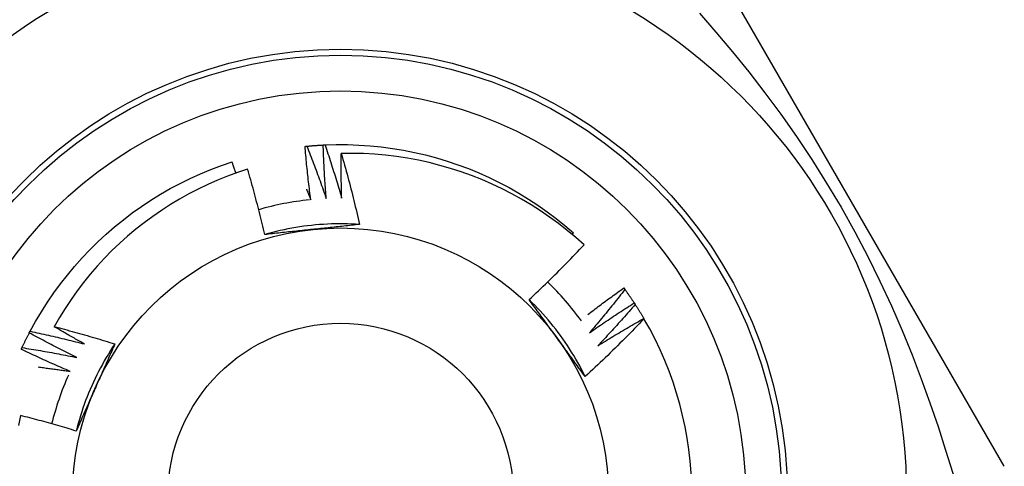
# Model space of a CAD drawing. Header units: inches. Extents: x 4 to 114, y 7 to 59.
# Tile 42 of 55: x 26.22 to 26.545, y 38.111 to 38.258. Entities that reach past the tile are written whole.
import ezdxf

# ---------------------------------------------------------------- set-up
doc = ezdxf.new("R2010")
doc.units = ezdxf.units.IN
doc.header["$MEASUREMENT"] = 0
doc.layers.add('Visible Edges(ANSI)', color=7, linetype='Continuous', lineweight=25)
doc.layers.add('Visible Tangent Edges(ANSI)', color=7, linetype='Continuous', lineweight=25)

msp = doc.modelspace()

# ---------------------------------------------------------------- linework, layer by layer
at = {"layer": 'Visible Edges(ANSI)'}
for p, q in [((26.54539100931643, 38.1109009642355), (26.44424119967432, 38.28609756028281)), ((26.40257551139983, 38.18751126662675), (26.40301816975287, 38.18802840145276)), ((26.4196395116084, 38.16982369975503), (26.41999567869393, 38.16933627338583)), ((26.42308253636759, 38.16487301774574), (26.42341292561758, 38.16436775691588)), ((26.42626395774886, 38.15975029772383), (26.42631242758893, 38.15966746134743)), ((26.22317657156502, 38.15497790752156), (26.22345822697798, 38.15551186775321))]:
    msp.add_line(p, q, dxfattribs=at)
at = {"layer": 'Visible Edges(ANSI)', "flags": 128}
for points in [[(26.31428846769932, 38.21660369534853), (26.31431349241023, 38.21660624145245), (26.31433851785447, 38.21660877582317), (26.31436354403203, 38.2166113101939), (26.31438857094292, 38.21661383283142), (26.3144135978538, 38.21661635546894), (26.31443862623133, 38.21661887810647), (26.31446365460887, 38.2166213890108), (26.31448868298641, 38.21662388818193), (26.3145137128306, 38.21662638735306), (26.31453874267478, 38.21662888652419), (26.31456377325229, 38.21663137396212), (26.31458880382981, 38.21663386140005), (26.31461383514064, 38.21663633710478), (26.31463886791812, 38.21663881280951), (26.31466389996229, 38.21664127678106), (26.3146889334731, 38.21664374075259), (26.31471396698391, 38.21664619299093), (26.31473900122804, 38.21664864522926), (26.3147640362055, 38.21665108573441), (26.31478907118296, 38.21665352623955), (26.31481410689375, 38.21665596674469), (26.31483914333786, 38.21665839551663), (26.3148641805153, 38.21666082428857), (26.31488921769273, 38.21666324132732)], [(26.31618976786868, 38.1989910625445), (26.31609397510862, 38.19972259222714), (26.3159996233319, 38.20045434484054), (26.31590671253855, 38.20118630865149), (26.31581524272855, 38.20191848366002), (26.31572521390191, 38.20265086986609), (26.31563662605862, 38.20338346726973), (26.31554947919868, 38.20411626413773), (26.31546377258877, 38.2048492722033), (26.31537950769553, 38.20558247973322), (26.31529668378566, 38.20631588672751), (26.31521530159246, 38.20704949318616), (26.31513535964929, 38.20778328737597), (26.31505685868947, 38.20851729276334), (26.31497979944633, 38.20925148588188), (26.31490418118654, 38.20998586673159), (26.31483000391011, 38.21072044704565), (26.31475726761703, 38.21145521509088), (26.31468597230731, 38.21219015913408), (26.31461611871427, 38.21292530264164), (26.31454770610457, 38.21366062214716), (26.31448073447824, 38.21439611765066), (26.31441520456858, 38.21513180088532), (26.31435111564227, 38.21586766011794), (26.31428846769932, 38.21660369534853)], [(26.31488921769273, 38.21666324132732), (26.31511432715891, 38.21668473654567), (26.31533947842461, 38.21670579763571), (26.31556467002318, 38.21672641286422), (26.31578990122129, 38.21674660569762), (26.31601517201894, 38.21676634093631), (26.31624048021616, 38.21678565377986), (26.31646582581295, 38.21680452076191), (26.31669120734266, 38.21682295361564), (26.31691662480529, 38.21684094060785), (26.31714207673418, 38.21685849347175), (26.31736756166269, 38.21687560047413), (26.31759308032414, 38.21689227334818), (26.31781863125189, 38.21690851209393), (26.31804421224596, 38.21692430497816), (26.318269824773, 38.21693965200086), (26.31849546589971, 38.21695457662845), (26.31872113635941, 38.21696904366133), (26.31894683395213, 38.21698308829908), (26.31917255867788, 38.21699668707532), (26.31939830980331, 38.21700983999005), (26.3196240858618, 38.21702255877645), (26.31984988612, 38.21703484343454), (26.32007570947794, 38.21704668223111), (26.32030155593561, 38.21705807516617)], [(26.31488921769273, 38.21666324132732), (26.3151715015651, 38.21594920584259), (26.3154524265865, 38.21523458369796), (26.31573198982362, 38.21451939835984), (26.31601019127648, 38.21380363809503), (26.3162870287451, 38.21308730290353), (26.31656250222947, 38.21237039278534), (26.3168366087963, 38.21165291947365), (26.31710934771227, 38.21093488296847), (26.31738071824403, 38.2102162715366), (26.31765071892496, 38.20949710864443), (26.31791934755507, 38.20877737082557), (26.31818660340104, 38.20805708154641), (26.31845248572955, 38.20733622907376), (26.31871699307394, 38.20661482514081), (26.31898012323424, 38.20589285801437), (26.31924187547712, 38.20517035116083), (26.31950224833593, 38.2044472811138), (26.31976124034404, 38.20372365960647), (26.32001885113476, 38.20299949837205), (26.3202750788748, 38.20227478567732), (26.32052992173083, 38.20154952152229), (26.32078337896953, 38.20082372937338), (26.32103544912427, 38.20009738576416), (26.32128613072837, 38.19937049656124)], [(26.32030155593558, 38.21705807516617), (26.32032667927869, 38.21705931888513), (26.32035180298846, 38.2170605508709), (26.32037692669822, 38.21706178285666), (26.32040205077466, 38.21706301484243), (26.32042717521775, 38.2170642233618), (26.32045229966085, 38.21706544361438), (26.32047742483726, 38.21706665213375), (26.32050254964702, 38.21706784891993), (26.3205276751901, 38.2170690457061), (26.32055280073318, 38.21707024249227), (26.32057792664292, 38.21707142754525), (26.32060305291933, 38.21707261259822), (26.3206281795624, 38.21707378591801), (26.32065330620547, 38.21707495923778), (26.3206784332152, 38.21707612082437), (26.32070356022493, 38.21707728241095), (26.32072868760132, 38.21707843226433), (26.32075381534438, 38.21707958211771), (26.32077894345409, 38.2170807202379), (26.32080407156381, 38.21708185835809), (26.32082920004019, 38.21708299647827), (26.32085432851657, 38.21708412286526), (26.32087945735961, 38.21708523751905), (26.32090458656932, 38.21708635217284)], [(26.32128613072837, 38.19937049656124), (26.32122843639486, 38.20010602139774), (26.32117219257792, 38.200841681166), (26.32111739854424, 38.20157748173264), (26.32106405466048, 38.20231341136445), (26.32101216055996, 38.20304948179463), (26.32096171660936, 38.20378569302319), (26.32091272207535, 38.20452202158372), (26.32086517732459, 38.20525849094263), (26.32081908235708, 38.20599507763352), (26.32077443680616, 38.20673180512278), (26.32073124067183, 38.20746863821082), (26.32068949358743, 38.20820560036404), (26.32064919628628, 38.20894269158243), (26.32061034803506, 38.2096798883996), (26.32057294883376, 38.21041721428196), (26.32053699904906, 38.21115464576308), (26.32050249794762, 38.21189219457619), (26.32046944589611, 38.21262986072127), (26.32043784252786, 38.21336763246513), (26.32040768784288, 38.21410550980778), (26.32037898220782, 38.2148435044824), (26.32035172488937, 38.21558159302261), (26.32032591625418, 38.2163197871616), (26.32030155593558, 38.21705807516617)], [(26.32090458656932, 38.21708635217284), (26.32462318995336, 38.21719141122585), (26.32834325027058, 38.2171773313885), (26.33206095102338, 38.2170441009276), (26.33577247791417, 38.21679188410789), (26.33947402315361, 38.21642092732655), (26.34316178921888, 38.21593161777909), (26.34683199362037, 38.21532444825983), (26.35048086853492, 38.21460004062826), (26.35410467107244, 38.2137591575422), (26.35769968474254, 38.21280263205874), (26.36126222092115, 38.21173147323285), (26.36478862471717, 38.21054677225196), (26.36827527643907, 38.20924972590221), (26.37171860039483, 38.20784169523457), (26.37511506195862, 38.20632409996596), (26.37846117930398, 38.20469851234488), (26.38175352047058, 38.20296658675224), (26.38498870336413, 38.20113010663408), (26.38816340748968, 38.19919096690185), (26.39127438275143, 38.19715114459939), (26.39431843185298, 38.19501272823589), (26.39729243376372, 38.19277792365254), (26.40019334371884, 38.19044901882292), (26.40301816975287, 38.18802840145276)], [(26.32090458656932, 38.21708635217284), (26.32114942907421, 38.21635863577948), (26.3213928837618, 38.21563040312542), (26.32163494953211, 38.21490166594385), (26.32187562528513, 38.21417242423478), (26.32211490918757, 38.2134426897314), (26.32235280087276, 38.21271245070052), (26.32258929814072, 38.21198171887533), (26.32282440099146, 38.21125049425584), (26.32305810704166, 38.21051876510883), (26.32329041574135, 38.20978655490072), (26.32352132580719, 38.2090538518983), (26.32375083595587, 38.20832065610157), (26.32397894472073, 38.20758697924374), (26.32420565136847, 38.2068528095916), (26.32443095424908, 38.20611817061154), (26.32465485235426, 38.20538303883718), (26.32487734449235, 38.20464743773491), (26.32509842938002, 38.20391134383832), (26.32531810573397, 38.20317478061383), (26.32553637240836, 38.20243774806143), (26.32575322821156, 38.20170024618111), (26.32596867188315, 38.20096226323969), (26.32618270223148, 38.20022382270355), (26.32639531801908, 38.1994849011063)], [(26.22345822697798, 38.15551186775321), (26.22525480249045, 38.15876937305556), (26.22715479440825, 38.16196767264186), (26.22915623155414, 38.16510348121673), (26.23125706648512, 38.16817358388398), (26.23345515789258, 38.17117482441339), (26.23574823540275, 38.17410413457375), (26.23813395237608, 38.17695849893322), (26.24060986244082, 38.17973499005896), (26.24317341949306, 38.1824307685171), (26.24582200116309, 38.18504305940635), (26.24855289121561, 38.18756918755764), (26.25136327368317, 38.19000655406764), (26.25425027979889, 38.19235266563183), (26.25721094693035, 38.19460511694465), (26.2602422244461, 38.19676159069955), (26.26334102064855, 38.19881987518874), (26.26650413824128, 38.20077786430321), (26.2697283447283, 38.20263353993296), (26.27301032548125, 38.20438501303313), (26.27634671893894, 38.20603046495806), (26.27973409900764, 38.20756822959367), (26.28316898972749, 38.20899671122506), (26.28664786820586, 38.2103144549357), (26.29016716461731, 38.21152011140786)], [(26.29142790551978, 38.20779401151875), (26.29137616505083, 38.20794949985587), (26.29132435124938, 38.2081049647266), (26.29127247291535, 38.20826041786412), (26.29122052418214, 38.20841584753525), (26.29116850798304, 38.20857125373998), (26.29111642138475, 38.20872664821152), (26.29106426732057, 38.20888200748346), (26.2910120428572, 38.2090373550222), (26.29095975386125, 38.20919267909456), (26.29090739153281, 38.20934799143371), (26.29085496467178, 38.20950328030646), (26.29080246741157, 38.20965854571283), (26.29074990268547, 38.20981378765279), (26.29069726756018, 38.20996900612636), (26.290644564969, 38.21012421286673), (26.29059179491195, 38.21027939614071), (26.29053895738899, 38.21043455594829), (26.29048604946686, 38.21058970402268), (26.29043307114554, 38.21074481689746), (26.29038002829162, 38.21089991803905), (26.29032691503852, 38.21105499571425), (26.29027373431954, 38.21121006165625), (26.29022048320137, 38.21136509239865), (26.29016716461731, 38.21152011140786)], [(26.32639531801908, 38.1994849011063), (26.32637900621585, 38.20009992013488), (26.32636370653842, 38.20071498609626), (26.32634941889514, 38.20133008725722), (26.32633614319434, 38.20194523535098), (26.32632387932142, 38.20256043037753), (26.32631262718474, 38.20317566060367), (26.32630238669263, 38.2037909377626), (26.32629315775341, 38.20440623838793), (26.32628494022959, 38.20502158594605), (26.32627773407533, 38.20563698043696), (26.32627153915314, 38.20625239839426), (26.32626635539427, 38.20686785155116), (26.32626218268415, 38.20748335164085), (26.32625902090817, 38.20809887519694), (26.32625687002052, 38.20871442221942), (26.32625572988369, 38.20933001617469), (26.3262556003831, 38.20994562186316), (26.32625648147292, 38.21056127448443), (26.32625837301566, 38.21117693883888), (26.32626127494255, 38.21179263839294), (26.32626518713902, 38.21240837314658), (26.32627010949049, 38.21302411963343), (26.32627604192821, 38.21363988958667), (26.32628298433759, 38.2142556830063)], [(26.40650979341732, 38.18405965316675), (26.40376933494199, 38.18649699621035), (26.40095609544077, 38.18884345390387), (26.39807236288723, 38.19109745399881), (26.39512041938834, 38.19325740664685), (26.39210257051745, 38.1953217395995), (26.38902110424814, 38.19728887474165), (26.38587830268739, 38.19915722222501), (26.38267646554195, 38.20092520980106), (26.3794178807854, 38.20259126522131), (26.37610483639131, 38.20415379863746), (26.37273963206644, 38.205611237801), (26.36932564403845, 38.20696157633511), (26.36587348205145, 38.20820048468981), (26.36238756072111, 38.20932666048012), (26.35887065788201, 38.21033951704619), (26.35532554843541, 38.21123843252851), (26.35175500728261, 38.212022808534), (26.34816181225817, 38.21269204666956), (26.34454873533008, 38.21324554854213), (26.34091855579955, 38.21368268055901), (26.33727404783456, 38.21400287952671), (26.33361798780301, 38.21420550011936), (26.32995315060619, 38.21428996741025), (26.32628298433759, 38.2142556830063)], [(26.32628298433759, 38.2142556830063), (26.32656141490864, 38.21328675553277), (26.32683737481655, 38.21231713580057), (26.32711086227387, 38.2113468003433), (26.32738187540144, 38.21037578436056), (26.32765041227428, 38.20940407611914), (26.32791647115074, 38.20843168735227), (26.32818005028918, 38.20745860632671), (26.32844114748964, 38.20648485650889), (26.32869976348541, 38.20551041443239), (26.32895589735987, 38.20453528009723), (26.32920954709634, 38.20355946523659), (26.32946071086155, 38.20258298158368), (26.32970938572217, 38.20160581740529), (26.32995557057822, 38.20062798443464), (26.3301992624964, 38.19964947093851), (26.33044046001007, 38.1986703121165), (26.33067916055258, 38.19769048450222), (26.33091536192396, 38.19670999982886), (26.33114906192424, 38.19572886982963), (26.33138025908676, 38.19474708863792), (26.33160895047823, 38.19376466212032), (26.331835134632, 38.19278160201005), (26.33205880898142, 38.1917979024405), (26.33227997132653, 38.19081356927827)], [(26.29533060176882, 38.2091011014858), (26.29199053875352, 38.20799231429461), (26.28868368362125, 38.20677805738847), (26.28541257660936, 38.20545876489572), (26.28218330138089, 38.20403650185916), (26.2790045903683, 38.20251516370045), (26.27587880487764, 38.20089620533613), (26.27280816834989, 38.19918105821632), (26.26979491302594, 38.19737110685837), (26.26684125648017, 38.1954677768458), (26.26394943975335, 38.19347246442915), (26.26112167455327, 38.19138658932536), (26.2583601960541, 38.18921155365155), (26.25566722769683, 38.18694876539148), (26.25304499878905, 38.18459963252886), (26.25049573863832, 38.18216557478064), (26.24802267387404, 38.17964903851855), (26.24563357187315, 38.17705776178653), (26.24333092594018, 38.1743948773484), (26.24111629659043, 38.17166256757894), (26.23899124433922, 38.16886303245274), (26.23695732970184, 38.16599847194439), (26.23501610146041, 38.16307107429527), (26.23316912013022, 38.16008303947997), (26.2314179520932, 38.15703656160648)], [(26.3009625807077, 38.18746347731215), (26.30075395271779, 38.18837204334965), (26.30054304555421, 38.18928002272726), (26.30032986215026, 38.19018741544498), (26.30011440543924, 38.19109421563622), (26.29989667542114, 38.19200041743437), (26.29967667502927, 38.19290602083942), (26.29945441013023, 38.1938110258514), (26.29922987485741, 38.19471542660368), (26.29900307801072, 38.19561921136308), (26.29877401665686, 38.19652239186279), (26.29854269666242, 38.19742495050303), (26.2983091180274, 38.19832689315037), (26.29807328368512, 38.19922821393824), (26.29783519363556, 38.20012891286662), (26.29759485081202, 38.20102896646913), (26.2973522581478, 38.20192839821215), (26.29710741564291, 38.20282719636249), (26.29686032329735, 38.20372537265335), (26.2966109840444, 38.20462291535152), (26.29635939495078, 38.20551982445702), (26.29610556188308, 38.20641609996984), (26.2958494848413, 38.20731174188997), (26.29559116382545, 38.20820675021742), (26.29533060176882, 38.2091011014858)], [(26.31475440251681, 38.20250456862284), (26.3148148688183, 38.20235847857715), (26.31487527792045, 38.20221235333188), (26.31493562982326, 38.2020662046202), (26.31499592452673, 38.20192002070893), (26.31505616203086, 38.20177382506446), (26.31511634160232, 38.2016275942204), (26.31517646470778, 38.20148133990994), (26.31523652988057, 38.20133506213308), (26.31529653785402, 38.20118876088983), (26.31535648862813, 38.20104242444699), (26.3154163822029, 38.20089606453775), (26.31547621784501, 38.20074968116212), (26.31553599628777, 38.2006032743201), (26.3155957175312, 38.20045684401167), (26.31565538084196, 38.20031037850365), (26.31571498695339, 38.20016388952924), (26.31577453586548, 38.20001737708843), (26.31583402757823, 38.19987084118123), (26.31589346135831, 38.19972427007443), (26.31595283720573, 38.19957768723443), (26.31601215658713, 38.19943106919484), (26.31607141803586, 38.19928442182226), (26.31613062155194, 38.19913775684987), (26.31618976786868, 38.1989910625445)], [(26.33227942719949, 38.19080698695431), (26.33096273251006, 38.19088751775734), (26.32964497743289, 38.19094878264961), (26.32832644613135, 38.19099081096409), (26.32700742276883, 38.19101361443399), (26.32568819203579, 38.19101721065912), (26.32436903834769, 38.19100162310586), (26.32305024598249, 38.19096686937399), (26.32173209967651, 38.19091297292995), (26.32041488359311, 38.1908399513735), (26.31909888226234, 38.19074782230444), (26.31778437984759, 38.1906366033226), (26.31647166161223, 38.19050631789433), (26.31516101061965, 38.19035697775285), (26.31385271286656, 38.19018861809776), (26.31254705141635, 38.19000123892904), (26.31124431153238, 38.18979487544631), (26.30994477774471, 38.18956953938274), (26.30864873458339, 38.18932525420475), (26.3073564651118, 38.18906203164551), (26.30606825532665, 38.18877990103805), (26.30478438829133, 38.18847887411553), (26.30350515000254, 38.18815897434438), (26.30223082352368, 38.18782021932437), (26.30096169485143, 38.18746262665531)], [(26.31678399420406, 38.18915577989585), (26.3161191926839, 38.18908590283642), (26.31545499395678, 38.18901606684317), (26.3147913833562, 38.18894626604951), (26.31412834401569, 38.18887648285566), (26.31346585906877, 38.18880670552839), (26.31280391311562, 38.18873691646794), (26.31214249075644, 38.18866710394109), (26.31148157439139, 38.18859725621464), (26.31082114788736, 38.1885273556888), (26.31016119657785, 38.18845739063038), (26.30950170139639, 38.18838734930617), (26.30884264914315, 38.18831721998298), (26.30818402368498, 38.18824697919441), (26.30752580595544, 38.18817662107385), (26.30686798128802, 38.18810613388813), (26.30621053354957, 38.18803549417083), (26.30555344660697, 38.18796470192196), (26.30489670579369, 38.18789372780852), (26.30424029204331, 38.18782257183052), (26.30358419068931, 38.18775121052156), (26.30292838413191, 38.18767963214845), (26.30227285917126, 38.18760783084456), (26.3016175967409, 38.18753578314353), (26.3009625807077, 38.18746347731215)], [(26.33227997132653, 38.19081356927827), (26.33163835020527, 38.19074265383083), (26.33099655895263, 38.19067200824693), (26.33035457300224, 38.19060162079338), (26.32971236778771, 38.19053146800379), (26.32906991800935, 38.19046154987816), (26.32842719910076, 38.19039183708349), (26.32778418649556, 38.19032231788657), (26.32714085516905, 38.19025298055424), (26.32649718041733, 38.19018381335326), (26.32585313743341, 38.19011479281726), (26.32520870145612, 38.19004590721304), (26.32456384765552, 38.18997713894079), (26.32391855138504, 38.18990847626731), (26.32327278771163, 38.18983990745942), (26.32262653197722, 38.18977140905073), (26.3219797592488, 38.18970296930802), (26.3213324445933, 38.1896345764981), (26.32068456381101, 38.18956620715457), (26.32003609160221, 38.18949786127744), (26.31938700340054, 38.18942950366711), (26.31873727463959, 38.18936113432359), (26.31808688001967, 38.18929273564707), (26.31743579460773, 38.18922429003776), (26.31678399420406, 38.18915577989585)], [(26.3883320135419, 38.16598155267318), (26.38911453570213, 38.16670980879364), (26.38989488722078, 38.16744027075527), (26.39067307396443, 38.1681729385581), (26.3914490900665, 38.16890780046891), (26.39222292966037, 38.16964486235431), (26.39299459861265, 38.1703841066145), (26.39376408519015, 38.17112553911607), (26.39453138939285, 38.17186914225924), (26.39529651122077, 38.1726149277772), (26.39605944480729, 38.17336287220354), (26.39682018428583, 38.17411298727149), (26.39757872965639, 38.17486525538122), (26.39833508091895, 38.17561967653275), (26.39908923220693, 38.17637624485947), (26.39984117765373, 38.17713495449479), (26.40059093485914, 38.17789581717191), (26.40133849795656, 38.17865882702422), (26.40208386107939, 38.17942397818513), (26.40282703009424, 38.18019127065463), (26.4035679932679, 38.18096069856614), (26.40430675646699, 38.18173225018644), (26.40504331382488, 38.18250593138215), (26.40577765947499, 38.18328173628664), (26.40650979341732, 38.18405965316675)], [(26.40773931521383, 38.16103939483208), (26.40822793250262, 38.16141455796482), (26.40871718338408, 38.16178892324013), (26.40920706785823, 38.16216250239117), (26.40969758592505, 38.16253528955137), (26.41018873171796, 38.16290727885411), (26.41068051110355, 38.16327847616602), (26.41117292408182, 38.16364888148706), (26.41166596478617, 38.16401848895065), (26.4121596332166, 38.1643873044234), (26.41265392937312, 38.16475532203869), (26.41314885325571, 38.16512254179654), (26.4136444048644, 38.16548896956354), (26.41414057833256, 38.16585459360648), (26.4146373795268, 38.16621942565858), (26.41513480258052, 38.16658345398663), (26.41563284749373, 38.16694668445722), (26.41613151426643, 38.16730911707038), (26.416630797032, 38.16767074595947), (26.41713070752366, 38.16803157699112), (26.4176312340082, 38.16839160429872), (26.41813237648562, 38.16875083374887), (26.41863414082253, 38.16910925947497), (26.41913651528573, 38.16946688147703), (26.4196395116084, 38.16982369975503)], [(26.41999567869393, 38.16933627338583), (26.41952366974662, 38.16873068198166), (26.41905047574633, 38.16812597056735), (26.41857609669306, 38.16752213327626), (26.41810052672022, 38.1669191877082), (26.4176237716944, 38.16631712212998), (26.4171458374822, 38.16571594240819), (26.41666671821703, 38.16511565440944), (26.41618641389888, 38.16451625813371), (26.41570493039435, 38.16391775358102), (26.41522226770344, 38.16332014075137), (26.41473841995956, 38.16272342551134), (26.4142533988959, 38.16212760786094), (26.41376719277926, 38.16153269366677), (26.41327981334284, 38.16093867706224), (26.41279125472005, 38.16034556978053), (26.41230152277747, 38.15975336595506), (26.41181061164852, 38.15916207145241), (26.41131852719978, 38.15857169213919), (26.41082526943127, 38.15798221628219), (26.41033083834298, 38.15739366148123), (26.40983523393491, 38.15680602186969), (26.40933846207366, 38.15621929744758), (26.40884051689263, 38.1556334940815), (26.40834139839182, 38.15504861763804)], [(26.41999567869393, 38.16933627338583), (26.42012843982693, 38.1691532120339), (26.42026084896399, 38.16896989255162), (26.42039289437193, 38.16878632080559), (26.42052458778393, 38.16860249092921), (26.42065591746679, 38.16841840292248), (26.42078689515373, 38.16823405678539), (26.42091750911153, 38.16804945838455), (26.4210477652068, 38.16786460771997), (26.42117765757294, 38.16767950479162), (26.42130719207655, 38.16749414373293), (26.42143636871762, 38.16730853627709), (26.42156517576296, 38.16712267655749), (26.42169362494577, 38.16693656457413), (26.42182171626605, 38.16675020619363), (26.4219494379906, 38.16656359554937), (26.42207679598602, 38.16637673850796), (26.4222037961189, 38.16618962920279), (26.42233042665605, 38.16600227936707), (26.42245669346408, 38.1658146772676), (26.42258259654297, 38.16562683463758), (26.42270813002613, 38.1654387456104), (26.42283329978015, 38.16525041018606), (26.42295809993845, 38.16506183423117), (26.42308253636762, 38.16487301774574)], [(26.40688600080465, 38.14053212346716), (26.4062973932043, 38.14171267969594), (26.4056915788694, 38.14288452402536), (26.4050687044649, 38.14404741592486), (26.40442894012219, 38.14520112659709), (26.40377244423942, 38.1463454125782), (26.40309936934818, 38.14748003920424), (26.40240987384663, 38.14860477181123), (26.40170412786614, 38.14971936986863), (26.40098227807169, 38.15082360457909), (26.40024448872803, 38.15191722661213), (26.39949091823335, 38.15300001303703), (26.39872173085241, 38.15407171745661), (26.39793707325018, 38.15513210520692), (26.39713712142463, 38.156180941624), (26.39632201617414, 38.15721799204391), (26.39549192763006, 38.15824301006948), (26.39464701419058, 38.15925577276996), (26.39378743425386, 38.1602560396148), (26.39291334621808, 38.16124356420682), (26.39202490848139, 38.1622181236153), (26.39112227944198, 38.16317947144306), (26.39020561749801, 38.16412737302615), (26.38927508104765, 38.16506159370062), (26.38833083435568, 38.16598189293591)], [(26.39770829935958, 38.15312595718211), (26.39731537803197, 38.15366675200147), (26.3969228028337, 38.15420704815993), (26.39653055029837, 38.15474685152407), (26.39613859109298, 38.15528617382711), (26.39574691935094, 38.15582500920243), (26.39535551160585, 38.15636337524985), (26.39496433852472, 38.15690127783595), (26.39457338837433, 38.15743872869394), (26.39418264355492, 38.15797572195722), (26.39379208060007, 38.15851227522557), (26.39340167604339, 38.15904839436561), (26.39301141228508, 38.15958408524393), (26.39262127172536, 38.16011935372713), (26.3922312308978, 38.16065420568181), (26.39184127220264, 38.16118865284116), (26.39145137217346, 38.1617227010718), (26.39106151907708, 38.1622563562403), (26.39067168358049, 38.16278962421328), (26.39028185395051, 38.16332251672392), (26.38989200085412, 38.16385503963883), (26.38950211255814, 38.16438719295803), (26.38911216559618, 38.16491899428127), (26.38872214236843, 38.16545044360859), (26.3883320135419, 38.16598155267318)], [(26.40834139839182, 38.15504861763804), (26.40894589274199, 38.15547158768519), (26.40955124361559, 38.15589338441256), (26.41015745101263, 38.15631399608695), (26.41076451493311, 38.15673343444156), (26.41137242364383, 38.1571516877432), (26.41198118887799, 38.15756875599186), (26.41259079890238, 38.15798464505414), (26.41320125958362, 38.15839935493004), (26.4138125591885, 38.15881287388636), (26.41442470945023, 38.15922521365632), (26.41503769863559, 38.15963636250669), (26.41565153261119, 38.16004632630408), (26.41626619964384, 38.1604550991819), (26.41688171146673, 38.16086268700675), (26.41749805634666, 38.16126908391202), (26.41811523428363, 38.16167429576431), (26.41873324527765, 38.16207831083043), (26.41935208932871, 38.16248113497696), (26.41997176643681, 38.16288276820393), (26.42059227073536, 38.16328321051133), (26.42121359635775, 38.16368245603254), (26.42183575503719, 38.16408050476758), (26.42245873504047, 38.16447735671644), (26.42308253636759, 38.16487301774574)], [(26.42341292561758, 38.16436775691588), (26.42291011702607, 38.16378747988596), (26.42240617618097, 38.16320814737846), (26.42190109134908, 38.16262974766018), (26.42139486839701, 38.16205229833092), (26.42088751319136, 38.16147578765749), (26.42037901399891, 38.16090022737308), (26.41986938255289, 38.16032561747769), (26.41935861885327, 38.15975195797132), (26.41884671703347, 38.15917924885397), (26.41833368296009, 38.15860749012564), (26.41781952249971, 38.15803669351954), (26.41730422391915, 38.15746685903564), (26.4167877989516, 38.15689798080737), (26.41627024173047, 38.15633006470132), (26.41575155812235, 38.15576311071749), (26.41523174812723, 38.15519712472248), (26.41471080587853, 38.15463210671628), (26.41418874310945, 38.15406806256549), (26.41366555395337, 38.15350498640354), (26.41314124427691, 38.15294288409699), (26.41261580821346, 38.15238176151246), (26.41208924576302, 38.15182161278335), (26.41156156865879, 38.15126244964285), (26.41103277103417, 38.15070426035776)], [(26.42341292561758, 38.16436775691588), (26.4235360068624, 38.16417805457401), (26.42365871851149, 38.16398811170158), (26.42378106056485, 38.16379792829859), (26.42390303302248, 38.16360751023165), (26.42402463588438, 38.16341685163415), (26.42414586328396, 38.1632259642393), (26.4242667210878, 38.16303483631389), (26.4243872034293, 38.16284346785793), (26.42450732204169, 38.16265187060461), (26.42462705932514, 38.16246004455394), (26.42474642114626, 38.1622679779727), (26.42486540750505, 38.16207568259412), (26.42498403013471, 38.16188315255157), (26.42510226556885, 38.16169039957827), (26.42522013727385, 38.16149741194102), (26.42533762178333, 38.16130419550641), (26.42545474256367, 38.16111075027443), (26.42557147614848, 38.16091707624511), (26.42568783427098, 38.16072317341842), (26.42580381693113, 38.16052904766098), (26.42591942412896, 38.16033469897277), (26.42603464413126, 38.16014012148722), (26.42614948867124, 38.15994532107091), (26.42626395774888, 38.15975029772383)], [(26.42631242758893, 38.15966746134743), (26.42553001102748, 38.15884393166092), (26.42474525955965, 38.15802266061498), (26.42395816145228, 38.15720364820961), (26.42316872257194, 38.15638691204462), (26.42237695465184, 38.1555724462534), (26.42158284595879, 38.15476026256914), (26.42078640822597, 38.15395036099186), (26.41998764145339, 38.15314274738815), (26.41918655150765, 38.15233742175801), (26.41838313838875, 38.15153440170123), (26.41757739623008, 38.15073366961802), (26.41676932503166, 38.14993523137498), (26.41595892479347, 38.14913909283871), (26.41514620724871, 38.1483452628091), (26.4143311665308, 38.14755374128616), (26.41351380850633, 38.14676453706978), (26.41269413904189, 38.14597765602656), (26.41187215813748, 38.14519310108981), (26.4110478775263, 38.14441087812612), (26.41022128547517, 38.14363099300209), (26.40939239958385, 38.14285345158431), (26.40856121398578, 38.14207825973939), (26.40772774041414, 38.14130542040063), (26.40689197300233, 38.14053494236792)], [(26.41103277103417, 38.15070426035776), (26.41165840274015, 38.15109528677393), (26.41228483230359, 38.15148509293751), (26.41291205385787, 38.15187367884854), (26.413540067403, 38.15226103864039), (26.41416886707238, 38.15264717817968), (26.41479845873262, 38.15303208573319), (26.41542883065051, 38.15341577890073), (26.41605999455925, 38.15379824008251), (26.41669193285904, 38.15417947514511), (26.41732465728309, 38.15455947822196), (26.41795816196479, 38.15493826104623), (26.41859244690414, 38.15531581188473), (26.41922750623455, 38.15569213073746), (26.41986333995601, 38.15606722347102), (26.42049994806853, 38.15644108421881), (26.4211373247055, 38.15681371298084), (26.42177547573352, 38.1571851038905), (26.422414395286, 38.157555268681), (26.42305408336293, 38.15792419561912), (26.42369453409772, 38.15829189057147), (26.42433574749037, 38.15865834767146), (26.42497771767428, 38.15902356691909), (26.42562046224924, 38.15938755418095), (26.42626395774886, 38.15975029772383)], [(26.2314179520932, 38.15703656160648), (26.23225744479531, 38.15682026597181), (26.23309646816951, 38.15660212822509), (26.23393501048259, 38.15638214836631), (26.23477307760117, 38.15616032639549), (26.23561066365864, 38.1559366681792), (26.2364477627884, 38.15571116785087), (26.23728438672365, 38.15548381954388), (26.23812053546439, 38.15525463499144), (26.23895619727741, 38.15502360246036), (26.23979137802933, 38.15479072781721), (26.24062607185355, 38.15455601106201), (26.24146027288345, 38.15431945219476), (26.24229398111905, 38.15408104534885), (26.24312719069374, 38.15384080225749), (26.24395990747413, 38.15359871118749), (26.244792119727, 38.15335477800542), (26.24562382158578, 38.15310900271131), (26.24645502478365, 38.15286138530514), (26.24728571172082, 38.15261192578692), (26.24811588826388, 38.15236062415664), (26.24894554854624, 38.15210748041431), (26.2497746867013, 38.15185249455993), (26.25060330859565, 38.1515956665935), (26.25143140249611, 38.15133699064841)], [(26.2414112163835, 38.15131072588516), (26.24099147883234, 38.1515430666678), (26.24057202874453, 38.15177595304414), (26.24015286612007, 38.15200937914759), (26.23973399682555, 38.15224335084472), (26.23931541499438, 38.15247786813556), (26.23889712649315, 38.15271293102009), (26.23847912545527, 38.15294853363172), (26.23806141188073, 38.15318467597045), (26.23764399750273, 38.15342136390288), (26.23722687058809, 38.15365859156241), (26.23681003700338, 38.15389636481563), (26.23639349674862, 38.15413467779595), (26.23597724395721, 38.15437353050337), (26.23556129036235, 38.15461292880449), (26.23514563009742, 38.1548528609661), (26.23473025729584, 38.15509333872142), (26.23431518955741, 38.15533435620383), (26.23390040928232, 38.15557590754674), (26.23348592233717, 38.15581800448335), (26.23307173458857, 38.15606064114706), (26.23265784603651, 38.15630381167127), (26.23224425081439, 38.15654752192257), (26.23183094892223, 38.15679177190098), (26.2314179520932, 38.15703656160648)], [(26.22077016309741, 38.15011390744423), (26.22086587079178, 38.15031878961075), (26.22096198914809, 38.15052348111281), (26.22105849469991, 38.15072798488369), (26.22115541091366, 38.15093230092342), (26.22125271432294, 38.15113642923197), (26.22135041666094, 38.15134036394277), (26.22144851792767, 38.151544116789), (26.22154700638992, 38.15174767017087), (26.22164590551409, 38.15195103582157), (26.2217451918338, 38.15215420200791), (26.22184487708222, 38.15235718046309), (26.22194494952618, 38.1525599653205), (26.22204543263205, 38.15276255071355), (26.22214629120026, 38.15296494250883), (26.22224756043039, 38.15316713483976), (26.22234921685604, 38.15336913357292), (26.22245126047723, 38.15357093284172), (26.22255370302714, 38.15377253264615), (26.22265653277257, 38.15397393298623), (26.22275976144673, 38.15417513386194), (26.22286337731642, 38.15437612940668), (26.22296738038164, 38.15457692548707), (26.22307178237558, 38.15477751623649), (26.22317657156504, 38.15497790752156)], [(26.23891700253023, 38.14685025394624), (26.2382539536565, 38.14717379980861), (26.23759151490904, 38.14749866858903), (26.23692969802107, 38.14782485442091), (26.23626849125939, 38.14815236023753), (26.23560791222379, 38.1484811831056), (26.23494794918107, 38.14881132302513), (26.23428861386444, 38.14914277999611), (26.23362990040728, 38.14947554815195), (26.23297180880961, 38.14980963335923), (26.23231435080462, 38.15014502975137), (26.23165752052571, 38.15048174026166), (26.23100131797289, 38.15081976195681), (26.23034574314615, 38.15115909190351), (26.22969080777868, 38.15149973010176), (26.22903650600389, 38.15184167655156), (26.22838283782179, 38.15218493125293), (26.22772980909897, 38.15252948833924), (26.22707741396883, 38.15287535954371), (26.22642567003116, 38.15322252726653), (26.22577455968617, 38.1535709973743), (26.22512409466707, 38.15392077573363), (26.22447427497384, 38.15427185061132), (26.2238251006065, 38.15462422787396), (26.22317657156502, 38.15497790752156)], [(26.22345822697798, 38.15551186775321), (26.22420953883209, 38.15535353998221), (26.22496058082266, 38.15519375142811), (26.22571134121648, 38.15503251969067), (26.22646184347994, 38.15486982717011), (26.22721206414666, 38.15470568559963), (26.22796200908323, 38.15454009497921), (26.22871167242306, 38.15437304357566), (26.22946106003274, 38.1542045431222), (26.23021016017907, 38.1540345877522), (26.23095897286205, 38.15386317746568), (26.23170749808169, 38.15369031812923), (26.23245573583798, 38.15351599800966), (26.23320368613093, 38.15334022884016), (26.23395133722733, 38.15316300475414), (26.2346986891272, 38.15298432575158), (26.23544574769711, 38.15280418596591), (26.23619250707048, 38.1526225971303), (26.23693896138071, 38.15243955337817), (26.2376851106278, 38.15225505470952), (26.23843095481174, 38.15206910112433), (26.23917648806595, 38.15188169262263), (26.23992171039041, 38.1516928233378), (26.24066662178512, 38.15150249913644), (26.2414112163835, 38.15131072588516)], [(26.40689197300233, 38.14053494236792), (26.40650974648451, 38.14105514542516), (26.40612767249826, 38.14157563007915), (26.40574572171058, 38.14209641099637), (26.4053638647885, 38.14261750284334), (26.4049820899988, 38.14313892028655), (26.40460035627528, 38.1436606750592), (26.40421864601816, 38.14418278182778), (26.40383693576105, 38.14470525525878), (26.40345519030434, 38.14522811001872), (26.40307339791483, 38.14575135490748), (26.40269152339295, 38.14627501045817), (26.40230954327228, 38.14679908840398), (26.40192743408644, 38.14732360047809), (26.40154516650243, 38.14784856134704), (26.40116271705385, 38.14837398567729), (26.40078006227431, 38.14889988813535), (26.40039717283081, 38.14942628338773), (26.40001402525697, 38.1499531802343), (26.39963059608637, 38.15048059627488), (26.39924685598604, 38.15100854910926), (26.39886278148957, 38.15153704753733), (26.39847834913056, 38.1520661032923), (26.39809352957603, 38.15259573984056), (26.39770829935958, 38.15312595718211)], [(26.22051659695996, 38.1495660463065), (26.22052710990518, 38.1495888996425), (26.22053762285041, 38.1496117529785), (26.22054813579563, 38.1496346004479), (26.22055866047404, 38.14965744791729), (26.22056918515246, 38.14968029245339), (26.22057972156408, 38.14970313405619), (26.22059025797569, 38.14972597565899), (26.22060080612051, 38.14974881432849), (26.22061135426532, 38.14977165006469), (26.22062190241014, 38.14979448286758), (26.22063246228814, 38.14981731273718), (26.22064302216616, 38.14984014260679), (26.22065359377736, 38.14986296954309), (26.22066416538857, 38.14988579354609), (26.22067473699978, 38.1499086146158), (26.22068532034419, 38.1499314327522), (26.2206959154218, 38.1499542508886), (26.2207064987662, 38.1499770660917), (26.22071710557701, 38.14999987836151), (26.22072770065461, 38.15002268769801), (26.22073830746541, 38.15004549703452), (26.22074892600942, 38.15006830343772), (26.22075954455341, 38.15009110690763), (26.22077016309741, 38.15011390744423)], [(26.23665766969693, 38.14226633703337), (26.23597871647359, 38.142555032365), (26.23530030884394, 38.14284507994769), (26.2346224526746, 38.14313647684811), (26.23394514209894, 38.14342922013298), (26.23326838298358, 38.1437233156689), (26.23259218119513, 38.14401875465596), (26.23191652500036, 38.14431554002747), (26.2312414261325, 38.14461367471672), (26.23056688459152, 38.14491314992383), (26.22989290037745, 38.14521397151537), (26.22921947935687, 38.14551613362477), (26.22854661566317, 38.14581963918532), (26.22787431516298, 38.14612448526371), (26.22720258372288, 38.14643067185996), (26.22653140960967, 38.14673819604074), (26.22586081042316, 38.14704706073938), (26.22519077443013, 38.14735726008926), (26.22452131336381, 38.14766879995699), (26.22385242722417, 38.14798167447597), (26.22318410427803, 38.1482958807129), (26.22251636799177, 38.14861142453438), (26.22184919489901, 38.1489283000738), (26.22118260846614, 38.14924650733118), (26.22051659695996, 38.1495660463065)], [(26.22077016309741, 38.15011390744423), (26.22152867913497, 38.14999478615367), (26.22228699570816, 38.14987419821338), (26.22304512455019, 38.14975214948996), (26.22380305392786, 38.14962863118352), (26.22456078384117, 38.14950365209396), (26.22531830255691, 38.14937720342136), (26.22607563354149, 38.14924929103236), (26.22683275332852, 38.14911991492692), (26.22758966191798, 38.14898906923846), (26.22834636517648, 38.14885675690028), (26.22910285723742, 38.14872297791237), (26.22985913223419, 38.14858773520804), (26.23061519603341, 38.14845101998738), (26.23137103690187, 38.14831284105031), (26.23212666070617, 38.1481731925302), (26.23288206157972, 38.14803207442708), (26.2336372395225, 38.14788948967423), (26.23439218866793, 38.14774543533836), (26.23514690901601, 38.14759991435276), (26.23590139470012, 38.14745292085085), (26.23665565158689, 38.14730446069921), (26.23740967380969, 38.14715452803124), (26.23816346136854, 38.14700312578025), (26.23891700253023, 38.14685025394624)], [(26.25143683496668, 38.15133323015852), (26.250708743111, 38.15023320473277), (26.24999680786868, 38.14912262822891), (26.24930114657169, 38.14800175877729), (26.24862188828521, 38.14687085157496), (26.24795915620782, 38.14573016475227), (26.2473130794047, 38.14457995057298), (26.24668377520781, 38.14342046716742), (26.24607137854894, 38.14225196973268), (26.24547601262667, 38.14107471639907), (26.24489780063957, 38.13988895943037), (26.2443368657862, 38.13869495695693), (26.24379333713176, 38.13749296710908), (26.24326733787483, 38.13628324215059), (26.24275899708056, 38.13506604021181), (26.24226843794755, 38.13384161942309), (26.24179578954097, 38.13261022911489), (26.24134116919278, 38.13137213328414), (26.24090470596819, 38.13012758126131), (26.24048652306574, 38.12887683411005), (26.24008675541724, 38.12762014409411), (26.23970552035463, 38.12635777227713), (26.23934294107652, 38.12508996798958), (26.23899914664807, 38.12381699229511), (26.23867426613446, 38.12253909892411)], [(26.25143140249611, 38.15133699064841), (26.25117200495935, 38.15074587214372), (26.25091229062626, 38.15015474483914), (26.25065225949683, 38.14956357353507), (26.25039190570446, 38.14897233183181), (26.25013123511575, 38.14838099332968), (26.2498702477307, 38.14778952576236), (26.24960894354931, 38.14719790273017), (26.24934732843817, 38.14660609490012), (26.2490853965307, 38.14601407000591), (26.24882314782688, 38.14542180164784), (26.24856058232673, 38.14482926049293), (26.24829771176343, 38.14423641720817), (26.2480345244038, 38.14364324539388), (26.24777102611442, 38.14304970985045), (26.2475072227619, 38.1424557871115), (26.24724310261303, 38.14186144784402), (26.24697867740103, 38.14126665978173), (26.24671394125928, 38.14067139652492), (26.2464489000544, 38.14007562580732), (26.24618355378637, 38.13947932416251), (26.2459178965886, 38.13888245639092), (26.24565194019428, 38.13828499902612), (26.24538567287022, 38.13768691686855), (26.24511910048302, 38.13708818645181)], [(26.2260688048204, 38.1437126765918), (26.22651057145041, 38.14365811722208), (26.22695229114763, 38.14360306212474), (26.22739396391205, 38.1435475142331), (26.22783558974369, 38.14349146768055), (26.22827716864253, 38.14343492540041), (26.22871870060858, 38.14337788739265), (26.22916017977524, 38.14332035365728), (26.22960161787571, 38.14326232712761), (26.23004300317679, 38.14320379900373), (26.23048434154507, 38.14314477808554), (26.23092562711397, 38.14308526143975), (26.23136686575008, 38.14302524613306), (26.2318080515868, 38.14296473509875), (26.23224919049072, 38.14290372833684), (26.23269027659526, 38.14284222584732), (26.2331313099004, 38.1427802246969), (26.23357229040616, 38.14271772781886), (26.23401321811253, 38.14265473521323), (26.2344540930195, 38.14259124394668), (26.23489491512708, 38.14252725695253), (26.23533568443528, 38.14246277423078), (26.23577640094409, 38.14239779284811), (26.2362170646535, 38.14233231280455), (26.23665766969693, 38.14226633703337)], [(26.24511910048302, 38.13708818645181), (26.24484721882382, 38.13647751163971), (26.24457559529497, 38.13586738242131), (26.24430424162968, 38.13525777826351), (26.24403315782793, 38.13464867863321), (26.24376234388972, 38.13404006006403), (26.24349181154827, 38.13343190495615), (26.24322155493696, 38.13282418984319), (26.242951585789, 38.13221689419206), (26.24268190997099, 38.13161000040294), (26.24241252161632, 38.13100348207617), (26.2421434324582, 38.13039732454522), (26.24187464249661, 38.1297915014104), (26.24160615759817, 38.12918599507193), (26.24133798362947, 38.1285807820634), (26.24107011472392, 38.12797584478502), (26.2408025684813, 38.1273711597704), (26.24053533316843, 38.12676670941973), (26.24026842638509, 38.12616246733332), (26.24000184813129, 38.12555841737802), (26.23973559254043, 38.12495453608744), (26.23946967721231, 38.12435080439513), (26.23920409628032, 38.12374720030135), (26.23893886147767, 38.123143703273), (26.23867397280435, 38.12254029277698)], [(26.22030319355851, 38.12769148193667), (26.21962488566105, 38.12438844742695)], [(26.23867397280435, 38.12254029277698), (26.23791362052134, 38.12277389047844), (26.23715281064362, 38.12300583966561), (26.23639153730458, 38.12323614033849), (26.23562981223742, 38.12346479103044), (26.23486763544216, 38.12369179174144), (26.23410500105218, 38.12391714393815), (26.23334192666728, 38.12414084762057), (26.23257840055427, 38.12436290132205), (26.23181442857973, 38.1245833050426), (26.23105002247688, 38.12480206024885), (26.23028517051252, 38.12501916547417), (26.22951988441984, 38.1252346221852), (26.22875416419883, 38.12544842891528), (26.22798801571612, 38.12566058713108), (26.22722143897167, 38.12587109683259), (26.22645442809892, 38.12607995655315), (26.22568699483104, 38.12628716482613), (26.22491915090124, 38.12649272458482), (26.22415087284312, 38.12669663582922), (26.22338218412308, 38.12689889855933), (26.22261307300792, 38.12709951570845), (26.22184353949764, 38.12729848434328), (26.22107357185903, 38.12749580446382), (26.22030319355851, 38.12769148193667)]]:
    msp.add_lwpolyline(points, dxfattribs=at)
at = {"layer": 'Visible Edges(ANSI)'}
for centre, radius in [((26.32604340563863, 38.10105836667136), 0.187007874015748), ((26.32604340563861, 38.10105836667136), 0.1338582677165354), ((26.32604340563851, 38.10105836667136), 0.0885826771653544)]:
    msp.add_circle(centre, radius, dxfattribs=at)
for centre, radius, start, end in [((26.32604340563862, 38.10105836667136), 0.0984251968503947, 96.0181037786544, 105.9568962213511), ((26.32604340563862, 38.10105836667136), 0.0984251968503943, 36.01810377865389, 45.95689622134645), ((26.32604340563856, 38.10105836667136), 0.1161417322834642, 0, 30.30707566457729), ((26.32604340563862, 38.10105836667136), 0.0984251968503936, 156.0181037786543, 165.9568962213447)]:
    msp.add_arc(centre, radius, start, end, dxfattribs=at)
at = {"layer": 'Visible Tangent Edges(ANSI)', "flags": 128}
msp.add_lwpolyline([(26.44463651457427, 38.26057983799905), (26.45010488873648, 38.25432402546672), (26.45554303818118, 38.24786903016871), (26.46093470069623, 38.24120685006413), (26.4662657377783, 38.23432732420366), (26.47152204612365, 38.22722026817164), (26.47668954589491, 38.21987518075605), (26.48175066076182, 38.2122867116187), (26.48667399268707, 38.20448266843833), (26.49142557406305, 38.19649781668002), (26.49596408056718, 38.18839012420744), (26.50025920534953, 38.18022397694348), (26.50429806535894, 38.17204303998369), (26.50807744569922, 38.16388718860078), (26.51160039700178, 38.15578620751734), (26.51488623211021, 38.14774126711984), (26.51795153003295, 38.13975919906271), (26.52081264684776, 38.13184737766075), (26.52348670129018, 38.12401054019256), (26.52599112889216, 38.11625257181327), (26.52833805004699, 38.10859497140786), (26.53053910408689, 38.1010606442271)], dxfattribs=at)
at = {"layer": 'Visible Tangent Edges(ANSI)'}
for centre, radius in [((26.3260434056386, 38.10105836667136), 0.1476377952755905), ((26.3260434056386, 38.10105836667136), 0.1456692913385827), ((26.3260434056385, 38.10105836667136), 0.0570866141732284)]:
    msp.add_circle(centre, radius, dxfattribs=at)

doc.saveas('drawing.dxf')
